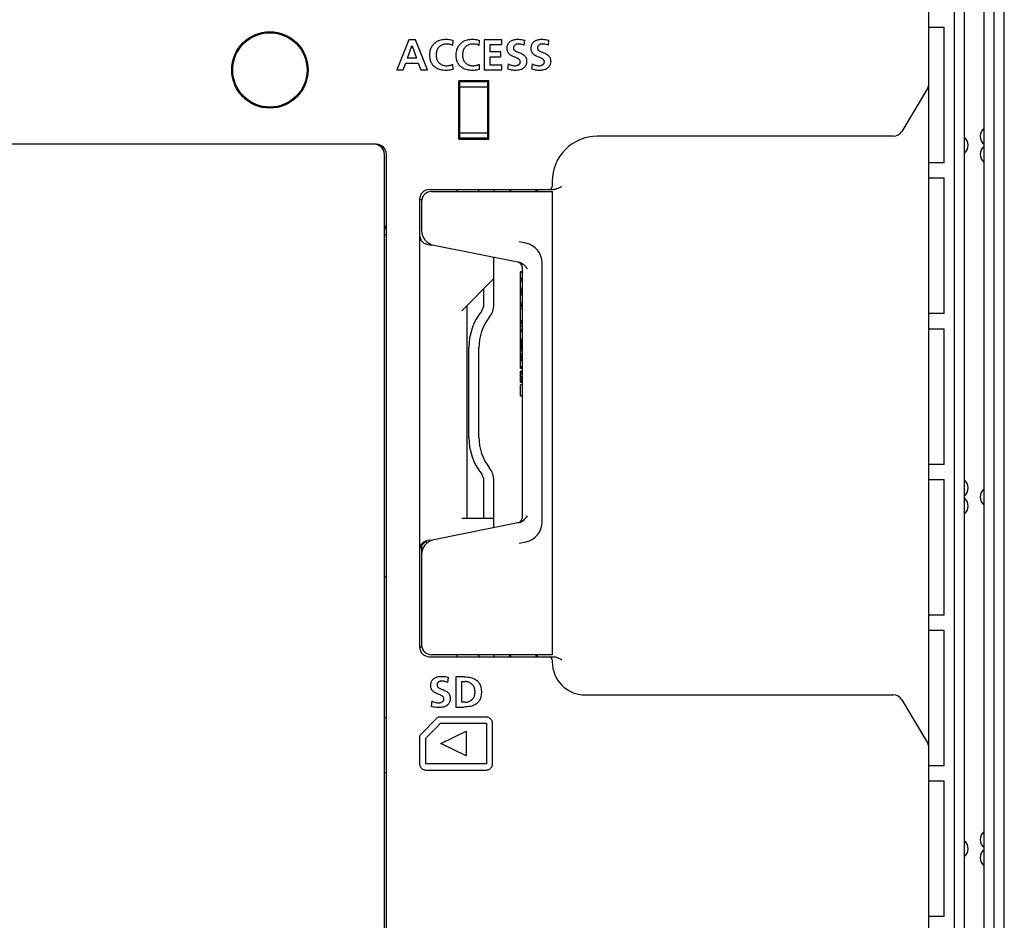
# Model space of a CAD drawing. Extents: x 0 to 833, y 0 to 480.
# Tile 21 of 22: x 735 to 833, y 228 to 318. Entities that reach past the tile are written whole.
import ezdxf

# ---------------------------------------------------------------- set-up
doc = ezdxf.new("R2010")
doc.units = 0
doc.header["$LTSCALE"] = 46.255
doc.layers.get('0').update_dxf_attribs({"linetype": 'CONTINUOUS'})
doc.layers.add('AXIS', color=7, linetype='CONTINUOUS')

msp = doc.modelspace()

# ---------------------------------------------------------------- linework, layer by layer
at = {"color": 7, "linetype": 'CONTINUOUS'}
for p, q in [((832.954, 114.061), (832.954, 356.082)), ((831.954, 115.071), (831.954, 355.071)), ((828.954, 350.071), (828.954, 120.071)), ((830.954, 120.071), (830.954, 350.071)), ((827.954, 349.571), (827.954, 120.571)), ((825.454, 123.571), (825.454, 346.571)), ((825.454, 316.821), (826.954, 316.821)), ((826.954, 303.321), (826.954, 316.821)), ((758.854, 316.128), (758.854, 316.238)), ((759.104, 316.195), (759.104, 316.296)), ((760.604, 316.195), (760.604, 316.296)), ((760.854, 316.128), (760.854, 316.238)), ((773.676, 315.573), (772.506, 312.571)), ((774.355, 315.573), (773.676, 315.573)), ((775.534, 312.571), (774.355, 315.573)), ((776.772, 315.531), (776.882, 315.562)), ((776.882, 315.562), (777.001, 315.588)), ((777.001, 315.588), (777.13, 315.608)), ((777.13, 315.608), (777.271, 315.62)), ((777.271, 315.62), (777.422, 315.625)), ((777.422, 315.625), (777.533, 315.621)), ((777.533, 315.621), (777.654, 315.61)), ((777.654, 315.61), (777.78, 315.59)), ((777.78, 315.59), (777.9, 315.564)), ((777.9, 315.564), (778.006, 315.534)), ((779.4, 315.531), (779.51, 315.562)), ((779.51, 315.562), (779.629, 315.588)), ((779.629, 315.588), (779.758, 315.608)), ((779.758, 315.608), (779.898, 315.62)), ((779.898, 315.62), (780.05, 315.625)), ((780.05, 315.625), (780.161, 315.621)), ((780.161, 315.621), (780.282, 315.61)), ((780.282, 315.61), (780.408, 315.59)), ((780.408, 315.59), (780.528, 315.564)), ((780.528, 315.564), (780.634, 315.534)), ((782.949, 315.573), (781.176, 315.573)), ((781.176, 315.573), (781.176, 312.571)), ((782.949, 315.1), (782.949, 315.573)), ((784.042, 315.548), (784.122, 315.574)), ((784.122, 315.574), (784.21, 315.595)), ((784.21, 315.595), (784.305, 315.611)), ((784.305, 315.611), (784.408, 315.621)), ((784.408, 315.621), (784.518, 315.625)), ((784.518, 315.625), (784.659, 315.621)), ((784.659, 315.621), (784.789, 315.611)), ((784.789, 315.611), (784.912, 315.595)), ((784.912, 315.595), (785.027, 315.574)), ((785.027, 315.574), (785.135, 315.548)), ((786.433, 315.548), (786.513, 315.574)), ((786.513, 315.574), (786.601, 315.595)), ((786.601, 315.595), (786.696, 315.611)), ((786.696, 315.611), (786.799, 315.621)), ((786.799, 315.621), (786.909, 315.625)), ((786.909, 315.625), (787.05, 315.621)), ((787.05, 315.621), (787.18, 315.611)), ((787.18, 315.611), (787.303, 315.595)), ((787.303, 315.595), (787.418, 315.574)), ((787.418, 315.574), (787.526, 315.548)), ((773.564, 313.732), (773.998, 314.971)), ((773.998, 314.971), (774.007, 314.971)), ((774.007, 314.971), (774.441, 313.732)), ((775.824, 314.489), (775.852, 314.597)), ((775.852, 314.597), (775.886, 314.698)), ((775.886, 314.698), (775.925, 314.792)), ((775.925, 314.792), (775.968, 314.881)), ((775.968, 314.881), (776.016, 314.963)), ((776.016, 314.963), (776.069, 315.04)), ((776.069, 315.04), (776.126, 315.113)), ((776.126, 315.113), (776.188, 315.18)), ((776.188, 315.18), (776.254, 315.243)), ((776.254, 315.243), (776.326, 315.302)), ((776.326, 315.302), (776.403, 315.357)), ((776.403, 315.357), (776.485, 315.407)), ((776.51, 314.585), (776.479, 314.51)), ((776.485, 315.407), (776.574, 315.453)), ((776.545, 314.656), (776.51, 314.585)), ((776.584, 314.721), (776.545, 314.656)), ((776.574, 315.453), (776.669, 315.494)), ((776.627, 314.782), (776.584, 314.721)), ((776.673, 314.838), (776.627, 314.782)), ((776.669, 315.494), (776.772, 315.531)), ((776.723, 314.889), (776.673, 314.838)), ((776.776, 314.936), (776.723, 314.889)), ((776.833, 314.979), (776.776, 314.936)), ((776.893, 315.018), (776.833, 314.979)), ((776.956, 315.052), (776.893, 315.018)), ((777.023, 315.082), (776.956, 315.052)), ((777.094, 315.106), (777.023, 315.082)), ((777.168, 315.125), (777.094, 315.106)), ((777.245, 315.14), (777.168, 315.125)), ((777.326, 315.148), (777.245, 315.14)), ((777.409, 315.151), (777.326, 315.148)), ((777.514, 315.149), (777.409, 315.151)), ((777.606, 315.141), (777.514, 315.149)), ((777.688, 315.128), (777.606, 315.141)), ((777.765, 315.111), (777.688, 315.128)), ((777.839, 315.09), (777.765, 315.111)), ((777.913, 315.063), (777.839, 315.09)), ((777.986, 315.03), (777.913, 315.063)), ((778.059, 314.992), (777.986, 315.03)), ((778.006, 315.534), (778.101, 315.5)), ((778.059, 314.992), (778.101, 315.5)), ((778.452, 314.489), (778.48, 314.597)), ((778.48, 314.597), (778.514, 314.698)), ((778.514, 314.698), (778.553, 314.792)), ((778.553, 314.792), (778.596, 314.881)), ((778.596, 314.881), (778.644, 314.963)), ((778.644, 314.963), (778.697, 315.04)), ((778.697, 315.04), (778.754, 315.113)), ((778.754, 315.113), (778.816, 315.18)), ((778.816, 315.18), (778.882, 315.243)), ((778.882, 315.243), (778.954, 315.302)), ((778.954, 315.302), (779.031, 315.357)), ((779.031, 315.357), (779.113, 315.407)), ((779.138, 314.585), (779.107, 314.51)), ((779.113, 315.407), (779.202, 315.453)), ((779.173, 314.656), (779.138, 314.585)), ((779.212, 314.721), (779.173, 314.656)), ((779.202, 315.453), (779.297, 315.494)), ((779.255, 314.782), (779.212, 314.721)), ((779.301, 314.838), (779.255, 314.782)), ((779.297, 315.494), (779.4, 315.531)), ((779.351, 314.889), (779.301, 314.838)), ((779.404, 314.936), (779.351, 314.889)), ((779.461, 314.979), (779.404, 314.936)), ((779.521, 315.018), (779.461, 314.979)), ((779.584, 315.052), (779.521, 315.018)), ((779.651, 315.082), (779.584, 315.052)), ((779.722, 315.106), (779.651, 315.082)), ((779.796, 315.125), (779.722, 315.106)), ((779.873, 315.14), (779.796, 315.125)), ((779.953, 315.148), (779.873, 315.14)), ((780.037, 315.151), (779.953, 315.148)), ((780.142, 315.149), (780.037, 315.151)), ((780.234, 315.141), (780.142, 315.149)), ((780.316, 315.128), (780.234, 315.141)), ((780.393, 315.111), (780.316, 315.128)), ((780.467, 315.09), (780.393, 315.111)), ((780.541, 315.063), (780.467, 315.09)), ((780.614, 315.03), (780.541, 315.063)), ((780.686, 314.992), (780.614, 315.03)), ((780.634, 315.534), (780.729, 315.5)), ((780.686, 314.992), (780.729, 315.5)), ((781.779, 315.1), (782.949, 315.1)), ((781.779, 314.36), (781.779, 315.1)), ((783.469, 314.699), (783.47, 314.775)), ((783.472, 314.624), (783.469, 314.699)), ((783.47, 314.775), (783.477, 314.851)), ((783.48, 314.554), (783.472, 314.624)), ((783.477, 314.851), (783.489, 314.925)), ((783.489, 314.925), (783.506, 314.995)), ((783.506, 314.995), (783.527, 315.061)), ((783.527, 315.061), (783.552, 315.122)), ((783.552, 315.122), (783.581, 315.178)), ((783.581, 315.178), (783.614, 315.231)), ((783.614, 315.231), (783.65, 315.28)), ((783.65, 315.28), (783.691, 315.327)), ((783.691, 315.327), (783.736, 315.37)), ((783.736, 315.37), (783.786, 315.412)), ((783.786, 315.412), (783.841, 315.45)), ((783.841, 315.45), (783.902, 315.486)), ((783.902, 315.486), (783.969, 315.519)), ((783.969, 315.519), (784.042, 315.548)), ((784.098, 314.78), (784.096, 314.735)), ((784.096, 314.735), (784.098, 314.704)), ((784.104, 314.823), (784.098, 314.78)), ((784.098, 314.704), (784.102, 314.676)), ((784.102, 314.676), (784.109, 314.65)), ((784.112, 314.862), (784.104, 314.823)), ((784.109, 314.65), (784.119, 314.625)), ((784.124, 314.899), (784.112, 314.862)), ((784.119, 314.625), (784.132, 314.601)), ((784.139, 314.932), (784.124, 314.899)), ((784.132, 314.601), (784.148, 314.576)), ((784.156, 314.963), (784.139, 314.932)), ((784.176, 314.991), (784.156, 314.963)), ((784.2, 315.018), (784.176, 314.991)), ((784.225, 315.042), (784.2, 315.018)), ((784.255, 315.065), (784.225, 315.042)), ((784.287, 315.085), (784.255, 315.065)), ((784.323, 315.103), (784.287, 315.085)), ((784.363, 315.119), (784.323, 315.103)), ((784.408, 315.132), (784.363, 315.119)), ((784.457, 315.142), (784.408, 315.132)), ((784.511, 315.149), (784.457, 315.142)), ((784.57, 315.151), (784.511, 315.149)), ((784.668, 315.148), (784.57, 315.151)), ((784.769, 315.137), (784.668, 315.148)), ((784.873, 315.12), (784.769, 315.137)), ((784.976, 315.094), (784.873, 315.12)), ((785.079, 315.062), (784.976, 315.094)), ((785.18, 315.023), (785.079, 315.062)), ((785.135, 315.548), (785.236, 315.517)), ((785.18, 315.023), (785.236, 315.517)), ((785.86, 314.699), (785.861, 314.775)), ((785.863, 314.624), (785.86, 314.699)), ((785.861, 314.775), (785.868, 314.852)), ((785.871, 314.555), (785.863, 314.624)), ((785.868, 314.852), (785.88, 314.925)), ((785.88, 314.925), (785.897, 314.995)), ((785.897, 314.995), (785.918, 315.061)), ((785.918, 315.061), (785.943, 315.122)), ((785.943, 315.122), (785.972, 315.178)), ((785.972, 315.178), (786.005, 315.231)), ((786.005, 315.231), (786.041, 315.28)), ((786.041, 315.28), (786.082, 315.327)), ((786.082, 315.327), (786.127, 315.37)), ((786.127, 315.37), (786.177, 315.412)), ((786.177, 315.412), (786.232, 315.45)), ((786.232, 315.45), (786.293, 315.486)), ((786.293, 315.486), (786.36, 315.519)), ((786.36, 315.519), (786.433, 315.548)), ((786.49, 314.78), (786.488, 314.735)), ((786.488, 314.735), (786.49, 314.704)), ((786.495, 314.823), (786.49, 314.78)), ((786.49, 314.704), (786.494, 314.676)), ((786.494, 314.676), (786.501, 314.65)), ((786.504, 314.862), (786.495, 314.823)), ((786.501, 314.65), (786.511, 314.625)), ((786.516, 314.899), (786.504, 314.862)), ((786.511, 314.625), (786.524, 314.601)), ((786.53, 314.932), (786.516, 314.899)), ((786.524, 314.601), (786.54, 314.576)), ((786.548, 314.963), (786.53, 314.932)), ((786.568, 314.992), (786.548, 314.963)), ((786.591, 315.018), (786.568, 314.992)), ((786.617, 315.042), (786.591, 315.018)), ((786.646, 315.065), (786.617, 315.042)), ((786.678, 315.085), (786.646, 315.065)), ((786.714, 315.103), (786.678, 315.085)), ((786.755, 315.119), (786.714, 315.103)), ((786.799, 315.132), (786.755, 315.119)), ((786.848, 315.142), (786.799, 315.132)), ((786.902, 315.149), (786.848, 315.142)), ((786.961, 315.151), (786.902, 315.149)), ((787.06, 315.148), (786.961, 315.151)), ((787.161, 315.137), (787.06, 315.148)), ((787.265, 315.119), (787.161, 315.137)), ((787.368, 315.094), (787.265, 315.119)), ((787.471, 315.062), (787.368, 315.094)), ((787.571, 315.023), (787.471, 315.062)), ((787.526, 315.548), (787.627, 315.517)), ((787.571, 315.023), (787.627, 315.517)), ((774.441, 313.732), (773.564, 313.732)), ((775.775, 313.972), (775.776, 314.108)), ((775.782, 313.841), (775.775, 313.972)), ((775.776, 314.108), (775.785, 314.243)), ((775.796, 313.72), (775.782, 313.841)), ((775.785, 314.243), (775.801, 314.372)), ((775.816, 313.61), (775.796, 313.72)), ((775.801, 314.372), (775.824, 314.489)), ((775.842, 313.509), (775.816, 313.61)), ((776.405, 314.158), (776.402, 314.061)), ((776.402, 314.061), (776.405, 313.965)), ((776.415, 314.253), (776.405, 314.158)), ((776.405, 313.965), (776.415, 313.871)), ((776.431, 314.344), (776.415, 314.253)), ((776.415, 313.871), (776.431, 313.781)), ((776.452, 314.43), (776.431, 314.344)), ((776.431, 313.781), (776.452, 313.697)), ((776.479, 314.51), (776.452, 314.43)), ((776.452, 313.697), (776.478, 313.619)), ((776.478, 313.619), (776.509, 313.545)), ((778.403, 313.972), (778.404, 314.108)), ((778.41, 313.841), (778.403, 313.972)), ((778.404, 314.108), (778.413, 314.243)), ((778.424, 313.72), (778.41, 313.841)), ((778.413, 314.243), (778.429, 314.372)), ((778.444, 313.61), (778.424, 313.72)), ((778.429, 314.372), (778.452, 314.489)), ((778.47, 313.509), (778.444, 313.61)), ((779.033, 314.158), (779.03, 314.061)), ((779.03, 314.061), (779.033, 313.965)), ((779.043, 314.253), (779.033, 314.158)), ((779.033, 313.965), (779.043, 313.871)), ((779.059, 314.344), (779.043, 314.253)), ((779.043, 313.871), (779.059, 313.781)), ((779.08, 314.43), (779.059, 314.344)), ((779.059, 313.781), (779.08, 313.697)), ((779.107, 314.51), (779.08, 314.43)), ((779.08, 313.697), (779.106, 313.619)), ((779.106, 313.619), (779.137, 313.545)), ((782.849, 314.36), (781.779, 314.36)), ((781.779, 313.887), (782.849, 313.887)), ((781.779, 313.044), (781.779, 313.887)), ((782.849, 313.887), (782.849, 314.36)), ((783.493, 314.49), (783.48, 314.554)), ((783.511, 314.43), (783.493, 314.49)), ((783.532, 314.374), (783.511, 314.43)), ((783.556, 314.323), (783.532, 314.374)), ((783.585, 314.274), (783.556, 314.323)), ((783.617, 314.228), (783.585, 314.274)), ((783.655, 314.182), (783.617, 314.228)), ((783.699, 314.138), (783.655, 314.182)), ((783.75, 314.094), (783.699, 314.138)), ((783.811, 314.049), (783.75, 314.094)), ((783.884, 314.002), (783.811, 314.049)), ((783.97, 313.956), (783.884, 314.002)), ((784.062, 313.913), (783.97, 313.956)), ((784.154, 313.874), (784.062, 313.913)), ((784.148, 314.576), (784.168, 314.552)), ((784.242, 313.839), (784.154, 313.874)), ((784.168, 314.552), (784.194, 314.527)), ((784.194, 314.527), (784.224, 314.502)), ((784.224, 314.502), (784.259, 314.478)), ((784.322, 313.808), (784.242, 313.839)), ((784.259, 314.478), (784.299, 314.454)), ((784.299, 314.454), (784.343, 314.43)), ((784.394, 313.778), (784.322, 313.808)), ((784.343, 314.43), (784.393, 314.407)), ((784.393, 314.407), (784.449, 314.383)), ((784.459, 313.751), (784.394, 313.778)), ((784.449, 314.383), (784.512, 314.357)), ((784.516, 313.723), (784.459, 313.751)), ((784.512, 314.357), (784.661, 314.3)), ((784.568, 313.695), (784.516, 313.723)), ((784.613, 313.667), (784.568, 313.695)), ((784.651, 313.639), (784.613, 313.667)), ((784.682, 313.613), (784.651, 313.639)), ((784.661, 314.3), (784.743, 314.268)), ((784.707, 313.586), (784.682, 313.613)), ((784.743, 314.268), (784.828, 314.231)), ((784.828, 314.231), (784.912, 314.191)), ((784.912, 314.191), (784.993, 314.148)), ((784.993, 314.148), (785.065, 314.102)), ((785.065, 314.102), (785.126, 314.057)), ((785.126, 314.057), (785.177, 314.012)), ((785.177, 314.012), (785.222, 313.967)), ((785.222, 313.967), (785.26, 313.92)), ((785.26, 313.92), (785.294, 313.872)), ((785.294, 313.872), (785.323, 313.822)), ((785.323, 313.822), (785.348, 313.769)), ((785.348, 313.769), (785.369, 313.714)), ((785.369, 313.714), (785.387, 313.654)), ((785.387, 313.654), (785.4, 313.588)), ((785.884, 314.49), (785.871, 314.555)), ((785.901, 314.43), (785.884, 314.49)), ((785.922, 314.374), (785.901, 314.43)), ((785.947, 314.323), (785.922, 314.374)), ((785.975, 314.274), (785.947, 314.323)), ((786.008, 314.228), (785.975, 314.274)), ((786.046, 314.183), (786.008, 314.228)), ((786.089, 314.138), (786.046, 314.183)), ((786.14, 314.094), (786.089, 314.138)), ((786.201, 314.049), (786.14, 314.094)), ((786.275, 314.003), (786.201, 314.049)), ((786.36, 313.957), (786.275, 314.003)), ((786.452, 313.914), (786.36, 313.957)), ((786.544, 313.875), (786.452, 313.914)), ((786.54, 314.576), (786.56, 314.552)), ((786.632, 313.84), (786.544, 313.875)), ((786.56, 314.552), (786.585, 314.527)), ((786.585, 314.527), (786.615, 314.502)), ((786.615, 314.502), (786.65, 314.478)), ((786.713, 313.808), (786.632, 313.84)), ((786.65, 314.478), (786.69, 314.454)), ((786.69, 314.454), (786.734, 314.43)), ((786.785, 313.779), (786.713, 313.808)), ((786.734, 314.43), (786.784, 314.407)), ((786.784, 314.407), (786.841, 314.383)), ((786.849, 313.751), (786.785, 313.779)), ((786.841, 314.383), (786.904, 314.357)), ((786.907, 313.723), (786.849, 313.751)), ((786.904, 314.357), (787.052, 314.3)), ((786.959, 313.695), (786.907, 313.723)), ((787.004, 313.667), (786.959, 313.695)), ((787.041, 313.64), (787.004, 313.667)), ((787.072, 313.613), (787.041, 313.64)), ((787.052, 314.3), (787.134, 314.267)), ((787.098, 313.586), (787.072, 313.613)), ((787.134, 314.267), (787.219, 314.231)), ((787.219, 314.231), (787.304, 314.191)), ((787.304, 314.191), (787.384, 314.147)), ((787.384, 314.147), (787.456, 314.102)), ((787.456, 314.102), (787.517, 314.057)), ((787.517, 314.057), (787.568, 314.012)), ((787.568, 314.012), (787.613, 313.967)), ((787.613, 313.967), (787.651, 313.92)), ((787.651, 313.92), (787.685, 313.872)), ((787.685, 313.872), (787.714, 313.822)), ((787.714, 313.822), (787.739, 313.769)), ((787.739, 313.769), (787.76, 313.713)), ((787.76, 313.713), (787.778, 313.653)), ((787.778, 313.653), (787.791, 313.588)), ((773.129, 312.571), (773.392, 313.259)), ((773.392, 313.259), (774.609, 313.259)), ((774.609, 313.259), (774.867, 312.571)), ((775.873, 313.414), (775.842, 313.509)), ((775.909, 313.326), (775.873, 313.414)), ((775.95, 313.242), (775.909, 313.326)), ((775.995, 313.164), (775.95, 313.242)), ((776.045, 313.091), (775.995, 313.164)), ((776.1, 313.023), (776.045, 313.091)), ((776.159, 312.958), (776.1, 313.023)), ((776.224, 312.897), (776.159, 312.958)), ((776.294, 312.84), (776.224, 312.897)), ((776.37, 312.787), (776.294, 312.84)), ((776.452, 312.738), (776.37, 312.787)), ((776.541, 312.693), (776.452, 312.738)), ((776.509, 313.545), (776.543, 313.478)), ((776.638, 312.651), (776.541, 312.693)), ((776.543, 313.478), (776.582, 313.414)), ((776.582, 313.414), (776.623, 313.356)), ((776.623, 313.356), (776.669, 313.302)), ((776.743, 312.615), (776.638, 312.651)), ((776.669, 313.302), (776.717, 313.252)), ((776.717, 313.252), (776.77, 313.206)), ((776.77, 313.206), (776.826, 313.165)), ((776.826, 313.165), (776.886, 313.127)), ((776.886, 313.127), (776.95, 313.093)), ((776.95, 313.093), (777.018, 313.063)), ((777.018, 313.063), (777.09, 313.038)), ((777.09, 313.038), (777.166, 313.019)), ((777.166, 313.019), (777.247, 313.004)), ((777.247, 313.004), (777.333, 312.995)), ((777.333, 312.995), (777.422, 312.992)), ((777.422, 312.992), (777.533, 312.995)), ((777.533, 312.995), (777.634, 313.004)), ((777.634, 313.004), (777.723, 313.016)), ((777.723, 313.016), (777.802, 313.03)), ((777.802, 313.03), (777.872, 313.046)), ((777.872, 313.046), (777.935, 313.062)), ((777.935, 313.062), (777.99, 313.079)), ((777.99, 313.079), (778.038, 313.098)), ((778.038, 313.098), (778.08, 313.117)), ((778.106, 312.614), (778.08, 313.117)), ((778.501, 313.414), (778.47, 313.509)), ((778.537, 313.326), (778.501, 313.414)), ((778.578, 313.242), (778.537, 313.326)), ((778.623, 313.164), (778.578, 313.242)), ((778.673, 313.091), (778.623, 313.164)), ((778.728, 313.023), (778.673, 313.091)), ((778.787, 312.958), (778.728, 313.023)), ((778.852, 312.897), (778.787, 312.958)), ((778.922, 312.84), (778.852, 312.897)), ((778.998, 312.787), (778.922, 312.84)), ((779.08, 312.738), (778.998, 312.787)), ((779.169, 312.693), (779.08, 312.738)), ((779.137, 313.545), (779.171, 313.478)), ((779.266, 312.651), (779.169, 312.693)), ((779.171, 313.478), (779.21, 313.414)), ((779.21, 313.414), (779.251, 313.356)), ((779.251, 313.356), (779.297, 313.302)), ((779.371, 312.615), (779.266, 312.651)), ((779.297, 313.302), (779.345, 313.252)), ((779.345, 313.252), (779.398, 313.206)), ((779.398, 313.206), (779.454, 313.165)), ((779.454, 313.165), (779.514, 313.127)), ((779.514, 313.127), (779.578, 313.093)), ((779.578, 313.093), (779.645, 313.063)), ((779.645, 313.063), (779.718, 313.038)), ((779.718, 313.038), (779.794, 313.019)), ((779.794, 313.019), (779.875, 313.004)), ((779.875, 313.004), (779.96, 312.995)), ((779.96, 312.995), (780.05, 312.992)), ((780.05, 312.992), (780.16, 312.995)), ((780.16, 312.995), (780.261, 313.004)), ((780.261, 313.004), (780.351, 313.016)), ((780.351, 313.016), (780.43, 313.03)), ((780.43, 313.03), (780.5, 313.046)), ((780.5, 313.046), (780.562, 313.062)), ((780.562, 313.062), (780.618, 313.079)), ((780.618, 313.079), (780.666, 313.098)), ((780.666, 313.098), (780.708, 313.117)), ((780.733, 312.614), (780.708, 313.117)), ((782.957, 313.044), (781.779, 313.044)), ((782.957, 312.571), (782.957, 313.044)), ((783.571, 313.177), (783.516, 312.635)), ((783.66, 312.599), (783.516, 312.635)), ((783.571, 313.177), (783.661, 313.132)), ((783.661, 313.132), (783.752, 313.093)), ((783.752, 313.093), (783.841, 313.061)), ((783.841, 313.061), (783.929, 313.035)), ((783.929, 313.035), (784.014, 313.016)), ((784.014, 313.016), (784.096, 313.002)), ((784.096, 313.002), (784.175, 312.994)), ((784.175, 312.994), (784.251, 312.992)), ((784.251, 312.992), (784.31, 312.994)), ((784.31, 312.994), (784.37, 313.002)), ((784.37, 313.002), (784.428, 313.014)), ((784.428, 313.014), (784.484, 313.03)), ((784.484, 313.03), (784.535, 313.049)), ((784.535, 313.049), (784.58, 313.071)), ((784.58, 313.071), (784.62, 313.094)), ((784.62, 313.094), (784.654, 313.119)), ((784.654, 313.119), (784.683, 313.144)), ((784.683, 313.144), (784.708, 313.17)), ((784.728, 313.559), (784.707, 313.586)), ((784.708, 313.17), (784.728, 313.197)), ((784.746, 313.532), (784.728, 313.559)), ((784.728, 313.197), (784.746, 313.225)), ((784.76, 313.504), (784.746, 313.532)), ((784.746, 313.225), (784.76, 313.254)), ((784.771, 313.475), (784.76, 313.504)), ((784.76, 313.254), (784.771, 313.284)), ((784.778, 313.445), (784.771, 313.475)), ((784.771, 313.284), (784.779, 313.316)), ((784.783, 313.413), (784.778, 313.445)), ((784.779, 313.316), (784.783, 313.349)), ((784.785, 313.381), (784.783, 313.413)), ((784.783, 313.349), (784.785, 313.381)), ((784.902, 312.63), (784.824, 312.6)), ((784.972, 312.663), (784.902, 312.63)), ((785.035, 312.699), (784.972, 312.663)), ((785.092, 312.737), (785.035, 312.699)), ((785.143, 312.778), (785.092, 312.737)), ((785.189, 312.821), (785.143, 312.778)), ((785.23, 312.867), (785.189, 312.821)), ((785.267, 312.916), (785.23, 312.867)), ((785.299, 312.966), (785.267, 312.916)), ((785.328, 313.02), (785.299, 312.966)), ((785.353, 313.078), (785.328, 313.02)), ((785.374, 313.14), (785.353, 313.078)), ((785.391, 313.207), (785.374, 313.14)), ((785.403, 313.28), (785.391, 313.207)), ((785.4, 313.588), (785.409, 313.516)), ((785.41, 313.358), (785.403, 313.28)), ((785.409, 313.516), (785.412, 313.438)), ((785.412, 313.438), (785.41, 313.358)), ((785.963, 313.177), (785.907, 312.635)), ((786.051, 312.599), (785.907, 312.635)), ((785.963, 313.177), (786.052, 313.132)), ((786.052, 313.132), (786.142, 313.094)), ((786.142, 313.094), (786.231, 313.061)), ((786.231, 313.061), (786.319, 313.035)), ((786.319, 313.035), (786.405, 313.016)), ((786.405, 313.016), (786.487, 313.002)), ((786.487, 313.002), (786.567, 312.994)), ((786.567, 312.994), (786.642, 312.992)), ((786.642, 312.992), (786.701, 312.994)), ((786.701, 312.994), (786.761, 313.002)), ((786.761, 313.002), (786.819, 313.014)), ((786.819, 313.014), (786.875, 313.03)), ((786.875, 313.03), (786.926, 313.049)), ((786.926, 313.049), (786.971, 313.071)), ((786.971, 313.071), (787.011, 313.094)), ((787.011, 313.094), (787.045, 313.119)), ((787.045, 313.119), (787.074, 313.144)), ((787.074, 313.144), (787.098, 313.17)), ((787.119, 313.56), (787.098, 313.586)), ((787.098, 313.17), (787.119, 313.197)), ((787.137, 313.532), (787.119, 313.56)), ((787.119, 313.197), (787.137, 313.225)), ((787.151, 313.505), (787.137, 313.532)), ((787.137, 313.225), (787.151, 313.254)), ((787.161, 313.476), (787.151, 313.505)), ((787.151, 313.254), (787.162, 313.284)), ((787.169, 313.445), (787.161, 313.476)), ((787.162, 313.284), (787.17, 313.316)), ((787.174, 313.414), (787.169, 313.445)), ((787.17, 313.316), (787.174, 313.349)), ((787.176, 313.381), (787.174, 313.414)), ((787.174, 313.349), (787.176, 313.381)), ((787.293, 312.63), (787.215, 312.6)), ((787.363, 312.663), (787.293, 312.63)), ((787.426, 312.699), (787.363, 312.663)), ((787.483, 312.737), (787.426, 312.699)), ((787.534, 312.778), (787.483, 312.737)), ((787.58, 312.821), (787.534, 312.778)), ((787.621, 312.867), (787.58, 312.821)), ((787.658, 312.915), (787.621, 312.867)), ((787.69, 312.966), (787.658, 312.915)), ((787.719, 313.02), (787.69, 312.966)), ((787.744, 313.078), (787.719, 313.02)), ((787.765, 313.14), (787.744, 313.078)), ((787.782, 313.207), (787.765, 313.14)), ((787.794, 313.28), (787.782, 313.207)), ((787.791, 313.588), (787.8, 313.516)), ((787.801, 313.358), (787.794, 313.28)), ((787.8, 313.516), (787.803, 313.438)), ((787.803, 313.438), (787.801, 313.358)), ((772.506, 312.571), (773.129, 312.571)), ((774.867, 312.571), (775.534, 312.571)), ((776.857, 312.583), (776.743, 312.615)), ((776.981, 312.556), (776.857, 312.583)), ((777.116, 312.536), (776.981, 312.556)), ((777.263, 312.524), (777.116, 312.536)), ((777.422, 312.519), (777.263, 312.524)), ((777.531, 312.522), (777.422, 312.519)), ((777.652, 312.532), (777.531, 312.522)), ((777.788, 312.55), (777.652, 312.532)), ((777.939, 312.577), (777.788, 312.55)), ((778.106, 312.614), (777.939, 312.577)), ((779.485, 312.583), (779.371, 312.615)), ((779.609, 312.556), (779.485, 312.583)), ((779.744, 312.536), (779.609, 312.556)), ((779.891, 312.524), (779.744, 312.536)), ((780.05, 312.519), (779.891, 312.524)), ((780.159, 312.522), (780.05, 312.519)), ((780.28, 312.532), (780.159, 312.522)), ((780.415, 312.55), (780.28, 312.532)), ((780.566, 312.577), (780.415, 312.55)), ((780.733, 312.614), (780.566, 312.577)), ((781.176, 312.571), (782.957, 312.571)), ((783.792, 312.568), (783.66, 312.599)), ((783.912, 312.546), (783.792, 312.568)), ((784.027, 312.532), (783.912, 312.546)), ((784.148, 312.523), (784.027, 312.532)), ((784.286, 312.519), (784.148, 312.523)), ((784.417, 312.523), (784.286, 312.519)), ((784.536, 312.535), (784.417, 312.523)), ((784.643, 312.552), (784.536, 312.535)), ((784.738, 312.574), (784.643, 312.552)), ((784.824, 312.6), (784.738, 312.574)), ((786.183, 312.568), (786.051, 312.599)), ((786.303, 312.546), (786.183, 312.568)), ((786.419, 312.532), (786.303, 312.546)), ((786.54, 312.523), (786.419, 312.532)), ((786.677, 312.519), (786.54, 312.523)), ((786.808, 312.523), (786.677, 312.519)), ((786.927, 312.535), (786.808, 312.523)), ((787.033, 312.552), (786.927, 312.535)), ((787.129, 312.574), (787.033, 312.552)), ((787.215, 312.6), (787.129, 312.574)), ((781.654, 311.471), (778.654, 311.471)), ((778.654, 305.671), (778.654, 311.471)), ((781.554, 311.371), (778.754, 311.371)), ((778.754, 305.771), (778.754, 311.371)), ((781.554, 310.871), (778.754, 310.871)), ((779.404, 311.471), (779.404, 311.371)), ((780.904, 311.371), (780.904, 311.471)), ((781.554, 305.771), (781.554, 311.371)), ((781.654, 305.671), (781.654, 311.471)), ((825.312, 310.734), (822.746, 306.457)), ((778.654, 309.971), (778.754, 309.971)), ((781.654, 309.971), (781.554, 309.971)), ((758.854, 308.905), (758.854, 309.015)), ((759.071, 308.853), (759.104, 308.853)), ((759.104, 308.948), (759.104, 308.847)), ((760.604, 308.948), (760.604, 308.847)), ((760.604, 308.853), (760.638, 308.853)), ((760.854, 308.905), (760.854, 309.015)), ((778.754, 307.171), (778.654, 307.171)), ((781.654, 307.171), (781.554, 307.171)), ((781.554, 306.271), (778.754, 306.271)), ((781.554, 305.771), (778.754, 305.771)), ((780.254, 305.671), (780.254, 305.771)), ((821.888, 305.971), (792.454, 305.971)), ((770.454, 305.171), (638.454, 305.171)), ((778.654, 305.671), (781.654, 305.671)), ((771.254, 205.671), (771.254, 304.171)), ((771.454, 122.071), (771.454, 304.171)), ((826.954, 303.321), (825.454, 303.321)), ((787.954, 301.471), (787.954, 300.971)), ((788.803, 300.908), (788.694, 300.851)), ((788.92, 300.971), (788.803, 300.908)), ((825.454, 301.821), (826.954, 301.821)), ((826.954, 288.321), (826.954, 301.821)), ((775.754, 300.671), (788.089, 300.671)), ((775.954, 300.471), (787.954, 300.471)), ((778.454, 300.671), (778.454, 300.471)), ((780.554, 300.471), (780.754, 300.671)), ((782.154, 300.671), (782.154, 300.471)), ((783.754, 300.671), (783.754, 300.471)), ((786.454, 300.671), (786.454, 300.471)), ((787.954, 300.471), (787.954, 254.371)), ((788.143, 300.673), (788.089, 300.671)), ((788.203, 300.68), (788.143, 300.673)), ((788.268, 300.691), (788.203, 300.68)), ((788.339, 300.708), (788.268, 300.691)), ((788.416, 300.732), (788.339, 300.708)), ((788.5, 300.763), (788.416, 300.732)), ((788.592, 300.802), (788.5, 300.763)), ((788.694, 300.851), (788.592, 300.802)), ((774.754, 299.671), (774.754, 255.171)), ((774.759, 299.771), (774.758, 299.752)), ((774.758, 299.752), (774.76, 299.735)), ((774.76, 299.735), (774.763, 299.72)), ((774.763, 299.72), (774.769, 299.707)), ((774.769, 299.707), (774.777, 299.696)), ((774.777, 299.696), (774.787, 299.687)), ((774.787, 299.687), (774.8, 299.68)), ((774.8, 299.68), (774.815, 299.675)), ((774.815, 299.675), (774.833, 299.672)), ((774.833, 299.672), (774.854, 299.671)), ((774.854, 299.671), (774.976, 299.671)), ((774.954, 299.471), (774.954, 296.601)), ((771.454, 296.171), (771.254, 296.171)), ((775.754, 295.171), (776.002, 295.171)), ((776.16, 295.13), (784.686, 293.425)), ((785.347, 295.333), (784.662, 295.47)), ((782.154, 289.231), (782.154, 293.931)), ((784.686, 293.425), (784.773, 293.402)), ((784.773, 293.402), (784.865, 293.364)), ((784.865, 293.364), (784.958, 293.311)), ((784.958, 293.311), (785.052, 293.242)), ((785.052, 293.242), (785.149, 293.153)), ((785.149, 293.153), (785.249, 293.041)), ((785.249, 293.041), (785.35, 292.91)), ((786.954, 267.571), (786.954, 293.371)), ((784.954, 292.471), (784.804, 292.471)), ((784.804, 282.846), (784.804, 292.471)), ((784.954, 292.409), (784.804, 292.409)), ((784.954, 292.962), (784.954, 267.981)), ((785.35, 292.91), (785.454, 292.762)), ((778.954, 288.608), (782.154, 291.808)), ((784.954, 291.815), (784.804, 291.815)), ((784.954, 291.721), (784.804, 291.721)), ((784.954, 291.565), (784.804, 291.565)), ((781.154, 289.231), (781.154, 290.808)), ((784.954, 290.815), (784.804, 290.815)), ((784.954, 290.659), (784.804, 290.659)), ((784.954, 290.534), (784.804, 290.534)), ((784.954, 290.44), (784.804, 290.44)), ((784.954, 290.409), (784.804, 290.409)), ((784.954, 290.315), (784.804, 290.315)), ((784.954, 290.159), (784.804, 290.159)), ((779.454, 289.108), (779.454, 267.971)), ((784.954, 289.409), (784.804, 289.409)), ((784.954, 289.253), (784.804, 289.253)), ((784.954, 289.128), (784.804, 289.128)), ((784.954, 289.034), (784.804, 289.034)), ((784.954, 289.003), (784.804, 289.003)), ((784.954, 288.753), (784.804, 288.753)), ((826.954, 288.321), (825.454, 288.321)), ((784.954, 287.565), (784.804, 287.565)), ((784.954, 287.44), (784.804, 287.44)), ((784.954, 287.315), (784.804, 287.315)), ((784.954, 287.065), (784.804, 287.065)), ((784.954, 287.003), (784.804, 287.003)), ((784.954, 286.753), (784.804, 286.753)), ((784.954, 286.659), (784.804, 286.659)), ((784.954, 286.503), (784.804, 286.503)), ((825.454, 286.821), (826.954, 286.821)), ((826.954, 273.321), (826.954, 286.821)), ((784.954, 285.753), (784.804, 285.753)), ((784.954, 285.596), (784.804, 285.596)), ((784.954, 285.471), (784.804, 285.471)), ((784.954, 285.378), (784.804, 285.378)), ((784.954, 285.346), (784.804, 285.346)), ((784.954, 285.221), (784.804, 285.221)), ((779.654, 276.042), (779.654, 284.901)), ((780.654, 276.042), (780.654, 284.901)), ((784.954, 285.096), (784.804, 285.096)), ((784.954, 285.065), (784.804, 285.065)), ((784.954, 285.003), (784.804, 285.003)), ((784.954, 284.878), (784.804, 284.878)), ((784.954, 284.753), (784.804, 284.753)), ((784.954, 284.596), (784.804, 284.596)), ((784.954, 284.315), (784.804, 284.315)), ((784.954, 284.159), (784.804, 284.159)), ((784.954, 284.034), (784.804, 284.034)), ((784.954, 283.909), (784.804, 283.909)), ((784.954, 283.878), (784.804, 283.878)), ((784.954, 283.784), (784.804, 283.784)), ((784.954, 283.659), (784.804, 283.659)), ((784.954, 283.628), (784.804, 283.628)), ((784.954, 283.034), (784.804, 283.034)), ((784.954, 282.971), (784.804, 282.971)), ((784.954, 282.878), (784.804, 282.878)), ((784.954, 282.846), (784.804, 282.846)), ((784.954, 282.596), (784.804, 282.596)), ((784.804, 281.471), (784.804, 282.596)), ((784.954, 282.565), (784.804, 282.565)), ((784.954, 282.534), (784.804, 282.534)), ((784.954, 282.409), (784.804, 282.409)), ((784.954, 282.284), (784.804, 282.284)), ((784.954, 282.065), (784.804, 282.065)), ((784.954, 282.003), (784.804, 282.003)), ((784.954, 281.784), (784.804, 281.784)), ((784.954, 281.659), (784.804, 281.659)), ((784.954, 281.534), (784.804, 281.534)), ((784.954, 281.503), (784.804, 281.503)), ((784.954, 281.471), (784.804, 281.471)), ((784.954, 281.221), (784.804, 281.221)), ((784.804, 280.096), (784.804, 281.221)), ((784.954, 280.096), (784.804, 280.096)), ((826.954, 273.321), (825.454, 273.321)), ((781.154, 267.971), (781.154, 271.712)), ((782.154, 267.011), (782.154, 271.712)), ((825.454, 271.821), (826.954, 271.821)), ((826.954, 258.321), (826.954, 271.821)), ((778.954, 267.971), (782.154, 267.971)), ((784.773, 267.541), (784.686, 267.518)), ((784.864, 267.578), (784.773, 267.541)), ((784.958, 267.632), (784.864, 267.578)), ((785.052, 267.701), (784.958, 267.632)), ((785.148, 267.79), (785.052, 267.701)), ((785.248, 267.901), (785.148, 267.79)), ((785.349, 268.033), (785.248, 267.901)), ((785.454, 268.181), (785.349, 268.033)), ((784.686, 267.518), (776.16, 265.813)), ((775.754, 265.771), (776.002, 265.771)), ((784.662, 265.473), (785.347, 265.61)), ((774.954, 265.071), (774.954, 264.371)), ((775.454, 265.571), (775.597, 265.571)), ((774.954, 264.342), (774.954, 255.371)), ((771.254, 262.171), (771.454, 262.171)), ((826.954, 258.321), (825.454, 258.321)), ((825.454, 256.821), (826.954, 256.821)), ((826.954, 243.321), (826.954, 256.821)), ((774.76, 255.108), (774.758, 255.091)), ((774.758, 255.091), (774.759, 255.071)), ((774.763, 255.123), (774.76, 255.108)), ((774.769, 255.136), (774.763, 255.123)), ((774.777, 255.147), (774.769, 255.136)), ((774.787, 255.156), (774.777, 255.147)), ((774.8, 255.163), (774.787, 255.156)), ((774.815, 255.168), (774.8, 255.163)), ((774.833, 255.171), (774.815, 255.168)), ((774.854, 255.171), (774.833, 255.171)), ((774.854, 255.171), (774.976, 255.171)), ((775.754, 254.171), (788.089, 254.171)), ((787.954, 254.371), (775.954, 254.371)), ((778.454, 254.371), (778.454, 254.171)), ((780.754, 254.171), (780.554, 254.371)), ((782.154, 254.371), (782.154, 254.171)), ((783.754, 254.171), (783.754, 254.371)), ((786.454, 254.371), (786.454, 254.171)), ((787.954, 253.871), (787.954, 253.671)), ((788.089, 254.171), (788.144, 254.17)), ((788.144, 254.17), (788.203, 254.163)), ((788.203, 254.163), (788.268, 254.152)), ((788.268, 254.152), (788.339, 254.135)), ((788.339, 254.135), (788.415, 254.111)), ((788.415, 254.111), (788.5, 254.08)), ((788.5, 254.08), (788.592, 254.041)), ((788.592, 254.041), (788.694, 253.992)), ((788.694, 253.992), (788.803, 253.935)), ((788.803, 253.935), (788.92, 253.871)), ((776.01, 251.829), (776.047, 251.878)), ((776.047, 251.878), (776.087, 251.925)), ((776.087, 251.925), (776.132, 251.968)), ((776.132, 251.968), (776.183, 252.01)), ((776.183, 252.01), (776.238, 252.048)), ((776.238, 252.048), (776.298, 252.084)), ((776.298, 252.084), (776.365, 252.117)), ((776.365, 252.117), (776.439, 252.146)), ((776.439, 252.146), (776.519, 252.172)), ((776.519, 252.172), (776.607, 252.193)), ((776.607, 252.193), (776.702, 252.209)), ((776.702, 252.209), (776.805, 252.219)), ((776.805, 252.219), (776.915, 252.223)), ((776.915, 252.223), (777.055, 252.219)), ((777.055, 252.219), (777.186, 252.209)), ((777.186, 252.209), (777.309, 252.193)), ((777.309, 252.193), (777.424, 252.172)), ((777.424, 252.172), (777.532, 252.146)), ((777.532, 252.146), (777.633, 252.115)), ((777.577, 251.621), (777.633, 252.115)), ((779.177, 252.171), (778.355, 252.171)), ((778.355, 252.171), (778.355, 249.169)), ((779.177, 252.171), (779.375, 252.166)), ((779.375, 252.166), (779.55, 252.152)), ((779.55, 252.152), (779.704, 252.131)), ((779.704, 252.131), (779.839, 252.103)), ((779.839, 252.103), (779.959, 252.071)), ((779.959, 252.071), (780.067, 252.035)), ((780.067, 252.035), (780.165, 251.995)), ((780.165, 251.995), (780.253, 251.951)), ((780.253, 251.951), (780.333, 251.904)), ((780.333, 251.904), (780.407, 251.854)), ((775.865, 251.297), (775.866, 251.374)), ((775.868, 251.223), (775.865, 251.297)), ((775.866, 251.374), (775.873, 251.45)), ((775.876, 251.153), (775.868, 251.223)), ((775.873, 251.45), (775.885, 251.523)), ((775.889, 251.088), (775.876, 251.153)), ((775.885, 251.523), (775.902, 251.593)), ((775.906, 251.028), (775.889, 251.088)), ((775.902, 251.593), (775.923, 251.659)), ((775.927, 250.973), (775.906, 251.028)), ((775.923, 251.659), (775.948, 251.72)), ((775.952, 250.921), (775.927, 250.973)), ((775.948, 251.72), (775.977, 251.776)), ((775.98, 250.873), (775.952, 250.921)), ((775.977, 251.776), (776.01, 251.829)), ((776.495, 251.378), (776.493, 251.333)), ((776.493, 251.333), (776.495, 251.302)), ((776.5, 251.421), (776.495, 251.378)), ((776.495, 251.302), (776.499, 251.274)), ((776.499, 251.274), (776.506, 251.248)), ((776.509, 251.46), (776.5, 251.421)), ((776.506, 251.248), (776.516, 251.223)), ((776.521, 251.497), (776.509, 251.46)), ((776.516, 251.223), (776.529, 251.199)), ((776.535, 251.53), (776.521, 251.497)), ((776.529, 251.199), (776.545, 251.175)), ((776.553, 251.561), (776.535, 251.53)), ((776.545, 251.175), (776.565, 251.15)), ((776.573, 251.59), (776.553, 251.561)), ((776.565, 251.15), (776.59, 251.125)), ((776.596, 251.616), (776.573, 251.59)), ((776.59, 251.125), (776.62, 251.1)), ((776.622, 251.64), (776.596, 251.616)), ((776.62, 251.1), (776.656, 251.076)), ((776.651, 251.663), (776.622, 251.64)), ((776.684, 251.683), (776.651, 251.663)), ((776.656, 251.076), (776.695, 251.052)), ((776.72, 251.701), (776.684, 251.683)), ((776.695, 251.052), (776.74, 251.029)), ((776.76, 251.717), (776.72, 251.701)), ((776.74, 251.029), (776.79, 251.005)), ((776.805, 251.73), (776.76, 251.717)), ((776.79, 251.005), (776.846, 250.981)), ((776.854, 251.74), (776.805, 251.73)), ((776.846, 250.981), (776.909, 250.956)), ((776.907, 251.747), (776.854, 251.74)), ((776.966, 251.75), (776.907, 251.747)), ((776.909, 250.956), (777.057, 250.898)), ((777.064, 251.746), (776.966, 251.75)), ((777.057, 250.898), (777.14, 250.866)), ((777.166, 251.736), (777.064, 251.746)), ((777.269, 251.718), (777.166, 251.736)), ((777.373, 251.692), (777.269, 251.718)), ((777.476, 251.66), (777.373, 251.692)), ((777.577, 251.621), (777.476, 251.66)), ((778.957, 251.698), (779.293, 251.698)), ((778.957, 249.642), (778.957, 251.698)), ((779.368, 251.695), (779.293, 251.698)), ((779.443, 251.687), (779.368, 251.695)), ((779.518, 251.672), (779.443, 251.687)), ((779.591, 251.653), (779.518, 251.672)), ((779.661, 251.629), (779.591, 251.653)), ((779.729, 251.599), (779.661, 251.629)), ((779.794, 251.565), (779.729, 251.599)), ((779.856, 251.526), (779.794, 251.565)), ((779.915, 251.483), (779.856, 251.526)), ((779.969, 251.435), (779.915, 251.483)), ((780.02, 251.384), (779.969, 251.435)), ((780.067, 251.33), (780.02, 251.384)), ((780.109, 251.271), (780.067, 251.33)), ((780.148, 251.209), (780.109, 251.271)), ((780.181, 251.144), (780.148, 251.209)), ((780.211, 251.075), (780.181, 251.144)), ((780.235, 251.002), (780.211, 251.075)), ((780.255, 250.926), (780.235, 251.002)), ((780.27, 250.845), (780.255, 250.926)), ((780.407, 251.854), (780.474, 251.8)), ((780.474, 251.8), (780.536, 251.743)), ((780.536, 251.743), (780.592, 251.682)), ((780.592, 251.682), (780.644, 251.617)), ((780.644, 251.617), (780.692, 251.548)), ((780.692, 251.548), (780.735, 251.474)), ((780.735, 251.474), (780.774, 251.394)), ((780.774, 251.394), (780.81, 251.307)), ((780.81, 251.307), (780.841, 251.212)), ((780.841, 251.212), (780.867, 251.107)), ((780.867, 251.107), (780.887, 250.993)), ((780.887, 250.993), (780.902, 250.87)), ((776.013, 250.826), (775.98, 250.873)), ((776.051, 250.781), (776.013, 250.826)), ((776.094, 250.737), (776.051, 250.781)), ((776.145, 250.692), (776.094, 250.737)), ((776.206, 250.647), (776.145, 250.692)), ((776.28, 250.601), (776.206, 250.647)), ((776.365, 250.555), (776.28, 250.601)), ((776.457, 250.512), (776.365, 250.555)), ((776.549, 250.473), (776.457, 250.512)), ((776.637, 250.438), (776.549, 250.473)), ((776.718, 250.406), (776.637, 250.438)), ((776.79, 250.377), (776.718, 250.406)), ((776.854, 250.349), (776.79, 250.377)), ((776.912, 250.322), (776.854, 250.349)), ((776.964, 250.293), (776.912, 250.322)), ((777.009, 250.265), (776.964, 250.293)), ((777.047, 250.238), (777.009, 250.265)), ((777.078, 250.211), (777.047, 250.238)), ((777.104, 250.185), (777.078, 250.211)), ((777.125, 250.158), (777.104, 250.185)), ((777.142, 250.131), (777.125, 250.158)), ((777.14, 250.866), (777.225, 250.829)), ((777.156, 250.103), (777.142, 250.131)), ((777.167, 250.074), (777.156, 250.103)), ((777.175, 250.043), (777.167, 250.074)), ((777.168, 249.883), (777.176, 249.915)), ((777.18, 250.012), (777.175, 250.043)), ((777.176, 249.915), (777.18, 249.947)), ((777.181, 249.98), (777.18, 250.012)), ((777.18, 249.947), (777.181, 249.98)), ((777.225, 250.829), (777.309, 250.789)), ((777.309, 250.789), (777.389, 250.746)), ((777.389, 250.746), (777.461, 250.7)), ((777.461, 250.7), (777.522, 250.655)), ((777.522, 250.655), (777.574, 250.61)), ((777.574, 250.61), (777.618, 250.565)), ((777.618, 250.565), (777.657, 250.518)), ((777.657, 250.518), (777.691, 250.47)), ((777.691, 250.47), (777.72, 250.42)), ((777.72, 250.42), (777.745, 250.367)), ((777.745, 250.367), (777.766, 250.312)), ((777.766, 250.312), (777.783, 250.252)), ((777.783, 250.252), (777.797, 250.186)), ((777.797, 250.186), (777.805, 250.114)), ((777.807, 249.956), (777.8, 249.878)), ((777.805, 250.114), (777.809, 250.036)), ((777.809, 250.036), (777.807, 249.956)), ((779.915, 249.857), (779.97, 249.905)), ((779.97, 249.905), (780.02, 249.956)), ((780.02, 249.956), (780.067, 250.01)), ((780.067, 250.01), (780.11, 250.069)), ((780.11, 250.069), (780.148, 250.131)), ((780.148, 250.131), (780.182, 250.196)), ((780.182, 250.196), (780.211, 250.265)), ((780.211, 250.265), (780.236, 250.338)), ((780.236, 250.338), (780.255, 250.414)), ((780.255, 250.414), (780.27, 250.495)), ((780.279, 250.759), (780.27, 250.845)), ((780.27, 250.495), (780.279, 250.581)), ((780.282, 250.67), (780.279, 250.759)), ((780.279, 250.581), (780.282, 250.67)), ((780.774, 249.946), (780.735, 249.866)), ((780.81, 250.033), (780.774, 249.946)), ((780.841, 250.128), (780.81, 250.033)), ((780.867, 250.233), (780.841, 250.128)), ((780.887, 250.346), (780.867, 250.233)), ((780.902, 250.47), (780.887, 250.346)), ((780.902, 250.87), (780.909, 250.737)), ((780.909, 250.602), (780.902, 250.47)), ((780.909, 250.737), (780.909, 250.602)), ((791.254, 250.371), (821.888, 250.371)), ((775.968, 249.775), (775.912, 249.233)), ((776.056, 249.197), (775.912, 249.233)), ((775.968, 249.775), (776.058, 249.73)), ((776.189, 249.167), (776.056, 249.197)), ((776.058, 249.73), (776.148, 249.692)), ((776.148, 249.692), (776.238, 249.659)), ((776.309, 249.144), (776.189, 249.167)), ((776.238, 249.659), (776.325, 249.633)), ((776.424, 249.13), (776.309, 249.144)), ((776.325, 249.633), (776.411, 249.614)), ((776.411, 249.614), (776.493, 249.6)), ((776.545, 249.121), (776.424, 249.13)), ((776.493, 249.6), (776.572, 249.593)), ((776.682, 249.117), (776.545, 249.121)), ((776.572, 249.593), (776.648, 249.59)), ((776.648, 249.59), (776.707, 249.593)), ((776.814, 249.121), (776.682, 249.117)), ((776.707, 249.593), (776.766, 249.6)), ((776.766, 249.6), (776.825, 249.612)), ((776.932, 249.133), (776.814, 249.121)), ((776.825, 249.612), (776.881, 249.628)), ((776.881, 249.628), (776.931, 249.647)), ((776.931, 249.647), (776.977, 249.669)), ((777.039, 249.15), (776.932, 249.133)), ((776.977, 249.669), (777.016, 249.692)), ((777.016, 249.692), (777.05, 249.717)), ((777.135, 249.172), (777.039, 249.15)), ((777.05, 249.717), (777.079, 249.742)), ((777.079, 249.742), (777.104, 249.768)), ((777.104, 249.768), (777.125, 249.795)), ((777.125, 249.795), (777.142, 249.823)), ((777.221, 249.198), (777.135, 249.172)), ((777.142, 249.823), (777.157, 249.852)), ((777.157, 249.852), (777.168, 249.883)), ((777.299, 249.228), (777.221, 249.198)), ((777.369, 249.261), (777.299, 249.228)), ((777.432, 249.297), (777.369, 249.261)), ((777.489, 249.336), (777.432, 249.297)), ((777.54, 249.376), (777.489, 249.336)), ((777.586, 249.42), (777.54, 249.376)), ((777.627, 249.465), (777.586, 249.42)), ((777.664, 249.514), (777.627, 249.465)), ((777.696, 249.565), (777.664, 249.514)), ((777.725, 249.619), (777.696, 249.565)), ((777.749, 249.676), (777.725, 249.619)), ((777.77, 249.738), (777.749, 249.676)), ((777.787, 249.805), (777.77, 249.738)), ((777.8, 249.878), (777.787, 249.805)), ((778.355, 249.169), (779.177, 249.169)), ((779.293, 249.642), (778.957, 249.642)), ((779.375, 249.174), (779.177, 249.169)), ((779.293, 249.642), (779.368, 249.645)), ((779.368, 249.645), (779.443, 249.653)), ((779.55, 249.188), (779.375, 249.174)), ((779.443, 249.653), (779.518, 249.667)), ((779.518, 249.667), (779.591, 249.687)), ((779.704, 249.21), (779.55, 249.188)), ((779.591, 249.687), (779.661, 249.711)), ((779.661, 249.711), (779.73, 249.741)), ((779.839, 249.237), (779.704, 249.21)), ((779.73, 249.741), (779.795, 249.775)), ((779.795, 249.775), (779.857, 249.814)), ((779.959, 249.269), (779.839, 249.237)), ((779.857, 249.814), (779.915, 249.857)), ((780.068, 249.305), (779.959, 249.269)), ((780.165, 249.345), (780.068, 249.305)), ((780.254, 249.389), (780.165, 249.345)), ((780.334, 249.436), (780.254, 249.389)), ((780.407, 249.486), (780.334, 249.436)), ((780.474, 249.54), (780.407, 249.486)), ((780.536, 249.597), (780.474, 249.54)), ((780.593, 249.658), (780.536, 249.597)), ((780.645, 249.723), (780.593, 249.658)), ((780.692, 249.792), (780.645, 249.723)), ((780.735, 249.866), (780.692, 249.792)), ((822.746, 249.886), (825.312, 245.609)), ((771.254, 248.121), (771.454, 248.121)), ((776.508, 248.08), (774.844, 246.416)), ((776.531, 248.1), (776.508, 248.08)), ((776.555, 248.118), (776.531, 248.1)), ((776.581, 248.133), (776.555, 248.118)), ((776.608, 248.145), (776.581, 248.133)), ((776.637, 248.155), (776.608, 248.145)), ((776.666, 248.162), (776.637, 248.155)), ((776.695, 248.167), (776.666, 248.162)), ((776.723, 248.168), (776.695, 248.167)), ((781.379, 248.168), (776.723, 248.168)), ((781.431, 248.166), (781.379, 248.168)), ((781.483, 248.159), (781.431, 248.166)), ((781.535, 248.149), (781.483, 248.159)), ((781.586, 248.134), (781.535, 248.149)), ((781.635, 248.115), (781.586, 248.134)), ((781.683, 248.091), (781.635, 248.115)), ((781.729, 248.064), (781.683, 248.091)), ((781.772, 248.033), (781.729, 248.064)), ((781.813, 247.999), (781.772, 248.033)), ((781.85, 247.961), (781.813, 247.999)), ((781.885, 247.92), (781.85, 247.961)), ((775.371, 246.072), (776.365, 247.067)), ((776.365, 247.067), (776.851, 247.553)), ((776.851, 247.553), (781.379, 247.553)), ((781.379, 247.553), (781.383, 247.552)), ((781.383, 247.552), (781.387, 247.551)), ((781.387, 247.551), (781.391, 247.549)), ((781.391, 247.549), (781.395, 247.547)), ((781.395, 247.547), (781.398, 247.544)), ((781.398, 247.544), (781.4, 247.54)), ((781.4, 247.54), (781.402, 247.536)), ((781.402, 247.536), (781.403, 247.532)), ((781.403, 247.532), (781.404, 247.528)), ((781.404, 247.528), (781.404, 243.538)), ((781.916, 247.877), (781.885, 247.92)), ((781.943, 247.831), (781.916, 247.877)), ((781.966, 247.784), (781.943, 247.831)), ((781.985, 247.734), (781.966, 247.784)), ((782, 247.684), (781.985, 247.734)), ((782.011, 247.632), (782, 247.684)), ((782.018, 247.58), (782.011, 247.632)), ((782.02, 247.528), (782.018, 247.58)), ((782.02, 243.538), (782.02, 247.528)), ((774.756, 246.229), (774.755, 246.199)), ((774.755, 246.199), (774.755, 243.538)), ((774.76, 246.258), (774.756, 246.229)), ((774.768, 246.287), (774.76, 246.258)), ((774.778, 246.316), (774.768, 246.287)), ((774.79, 246.343), (774.778, 246.316)), ((774.805, 246.368), (774.79, 246.343)), ((774.823, 246.393), (774.805, 246.368)), ((774.844, 246.416), (774.823, 246.393)), ((775.371, 243.513), (775.371, 246.072)), ((776.872, 245.534), (779.408, 246.753)), ((779.408, 246.753), (779.408, 244.312)), ((779.408, 244.312), (776.872, 245.534)), ((774.755, 243.538), (774.757, 243.486)), ((774.757, 243.486), (774.763, 243.434)), ((774.763, 243.434), (774.774, 243.382)), ((774.774, 243.382), (774.789, 243.331)), ((774.789, 243.331), (774.808, 243.282)), ((774.808, 243.282), (774.831, 243.234)), ((774.831, 243.234), (774.859, 243.188)), ((774.859, 243.188), (774.889, 243.145)), ((774.889, 243.145), (774.924, 243.104)), ((774.924, 243.104), (774.962, 243.067)), ((774.962, 243.067), (775.002, 243.032)), ((781.379, 243.513), (775.371, 243.513)), ((781.383, 243.513), (781.379, 243.513)), ((781.387, 243.515), (781.383, 243.513)), ((781.391, 243.516), (781.387, 243.515)), ((781.395, 243.519), (781.391, 243.516)), ((781.398, 243.522), (781.395, 243.519)), ((781.4, 243.525), (781.398, 243.522)), ((781.402, 243.529), (781.4, 243.525)), ((781.403, 243.534), (781.402, 243.529)), ((781.404, 243.538), (781.403, 243.534)), ((781.772, 243.033), (781.813, 243.067)), ((781.813, 243.067), (781.85, 243.105)), ((781.85, 243.105), (781.885, 243.145)), ((781.885, 243.145), (781.916, 243.189)), ((781.916, 243.189), (781.943, 243.234)), ((781.943, 243.234), (781.966, 243.282)), ((781.966, 243.282), (781.985, 243.331)), ((781.985, 243.331), (782, 243.382)), ((782, 243.382), (782.011, 243.434)), ((782.011, 243.434), (782.018, 243.486)), ((782.018, 243.486), (782.02, 243.538)), ((826.954, 243.321), (825.454, 243.321)), ((771.254, 242.671), (771.454, 242.671)), ((775.002, 243.032), (775.045, 243.001)), ((775.045, 243.001), (775.091, 242.974)), ((775.091, 242.974), (775.139, 242.951)), ((775.139, 242.951), (775.188, 242.932)), ((775.188, 242.932), (775.238, 242.917)), ((775.238, 242.917), (775.29, 242.906)), ((775.29, 242.906), (775.342, 242.9)), ((775.342, 242.9), (775.394, 242.898)), ((775.394, 242.898), (781.379, 242.898)), ((781.379, 242.898), (781.431, 242.9)), ((781.431, 242.9), (781.483, 242.906)), ((781.483, 242.906), (781.535, 242.917)), ((781.535, 242.917), (781.586, 242.932)), ((781.586, 242.932), (781.635, 242.951)), ((781.635, 242.951), (781.683, 242.974)), ((781.683, 242.974), (781.729, 243.002)), ((781.729, 243.002), (781.772, 243.033)), ((825.454, 241.821), (826.954, 241.821)), ((826.954, 228.321), (826.954, 241.821)), ((826.954, 228.321), (825.454, 228.321))]:
    msp.add_line(p, q, dxfattribs=at)
for radius in [3.8, 3.7]:
    msp.add_circle((759.854, 312.571), radius, dxfattribs=at)
for centre, radius, start, end in [((824.454, 311.248), 1, 329.03624, 360), ((831.554, 305.971), 1, 126.8699, 233.1301), ((792.454, 301.471), 4.5, 90, 180), ((821.888, 306.971), 1, 270, 329.03624), ((828.354, 305.071), 1, 306.8699, 53.1301), ((770.254, 304.171), 1, 0, 90), ((770.454, 304.171), 1, 0, 90), ((831.554, 304.171), 1, 126.8699, 233.1301), ((787.654, 300.971), 0.3, 270, 360), ((775.754, 299.671), 1, 90, 180), ((775.954, 299.471), 1, 90, 180), ((770.454, 296.562), 1, 0, 36.82412), ((775.754, 296.171), 1, 180, 270), ((776.454, 296.601), 1.5, 180, 258.69007), ((784.954, 293.371), 2, 0, 78.69007), ((784.454, 292.962), 0.5, 0.00002, 78.69015), ((780.154, 289.231), 1, 321.78679, 360), ((780.154, 289.231), 2, 321.78679, 360), ((785.654, 284.901), 6, 141.78679, 180), ((785.654, 284.901), 5, 141.78679, 180), ((785.654, 276.042), 6, 180, 218.21321), ((785.654, 276.042), 5, 180, 218.21321), ((780.154, 271.712), 2, 0, 38.21321), ((780.154, 271.712), 1, 0, 38.21321), ((828.354, 270.971), 1, 306.8699, 53.1301), ((831.554, 270.071), 1, 126.8699, 233.1301), ((828.354, 269.171), 1, 306.8699, 53.1301), ((784.454, 267.981), 0.5, 281.30993, 359.99999), ((784.954, 267.571), 2, 281.30993, 360), ((775.754, 264.771), 1, 90, 180), ((776.454, 264.342), 1.5, 101.30993, 180), ((775.454, 265.071), 0.5, 90, 180), ((775.754, 255.171), 1, 180, 270), ((775.954, 255.371), 1, 180, 270), ((787.654, 253.871), 0.3, 0.00001, 90), ((791.254, 253.671), 3.3, 180, 270), ((821.888, 249.371), 1, 30.96376, 90), ((824.454, 245.094), 1, 0, 30.96376), ((831.554, 235.971), 1, 126.8699, 233.1301), ((828.354, 235.071), 1, 306.8699, 53.1301), ((831.554, 234.171), 1, 126.8699, 233.1301)]:
    msp.add_arc(centre, radius, start, end, dxfattribs=at)
at = {"layer": 'AXIS', "color": 7, "linetype": 'CONTINUOUS'}
for p, q in [((783.854, 300.471), (783.854, 300.671)), ((786.354, 300.471), (786.354, 300.671)), ((783.854, 254.171), (783.854, 254.371)), ((786.354, 254.171), (786.354, 254.371))]:
    msp.add_line(p, q, dxfattribs=at)

doc.saveas('drawing.dxf')
